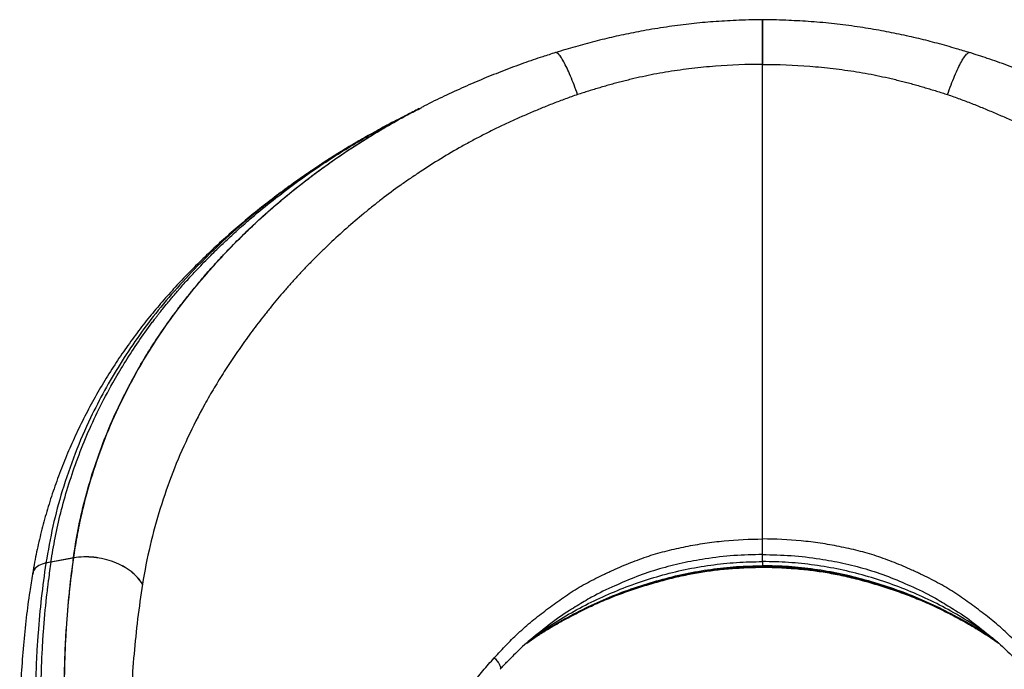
# Model space of a CAD drawing. Header units: millimetres. Extents: x 77 to 196, y 92 to 180.
# Tile 9 of 21: x 125 to 143, y 122 to 134. Entities that reach past the tile are written whole.
import ezdxf

# ---------------------------------------------------------------- set-up
doc = ezdxf.new("R2010")
doc.units = ezdxf.units.MM

msp = doc.modelspace()

# ---------------------------------------------------------------- linework, layer by layer
at = {"color": 7, "linetype": 'Continuous', "lineweight": 25}
for p, q in [((138.338, 132.825), (138.337, 132.825)), ((138.338, 124.011), (138.338, 132.825)), ((138.338, 132.825), (138.339, 132.825)), ((125.126, 123.583), (125.033, 123.565)), ((125.125, 123.581), (125.033, 123.563)), ((125.126, 123.583), (125.125, 123.581)), ((125.542, 123.659), (125.126, 123.583)), ((125.541, 123.657), (125.55, 123.659)), ((125.542, 123.659), (125.55, 123.66)), ((138.338, 123.591), (138.338, 123.722)), ((138.338, 123.591), (138.338, 123.513)), ((138.338, 123.513), (138.338, 123.496)), ((133.96, 122.079), (134.154, 122.212)), ((142.715, 122.079), (142.509, 122.22))]:
    msp.add_line(p, q, dxfattribs=at)
at = {"color": 8, "linetype": 'Continuous', "lineweight": 25}
msp.add_line((138.338, 123.496), (138.338, 123.497), dxfattribs=at)
at = {"color": 7, "linetype": 'Continuous', "lineweight": 25, "flags": 128}
for points in [[(125.541, 123.657), (125.333, 123.619), (125.125, 123.581)], [(125.033, 123.565), (125.033, 123.565), (125.033, 123.564), (125.033, 123.564), (125.033, 123.563), (125.033, 123.563)]]:
    msp.add_lwpolyline(points, dxfattribs=at)
at = {"color": 7, "linetype": 'Continuous', "lineweight": 25}
for points, knots in [([(138.337, 133.655), (138.309, 133.654), (138.127, 133.653), (137.805, 133.641), (137.377, 133.616), (136.963, 133.576), (136.548, 133.521), (136.142, 133.454), (135.76, 133.378), (135.398, 133.296), (135.042, 133.203), (134.738, 133.117), (134.557, 133.062), (134.493, 133.042)], [0, 0, 0, 0, 0.020949, 0.139436, 0.246716, 0.349692, 0.457546, 0.567916, 0.664705, 0.756171, 0.853102, 0.947482, 1, 1, 1, 1]), ([(142.183, 133.042), (142.102, 133.066), (141.902, 133.127), (141.588, 133.216), (141.233, 133.307), (140.872, 133.387), (140.491, 133.461), (140.09, 133.527), (139.67, 133.581), (139.245, 133.62), (138.812, 133.643), (138.512, 133.654), (138.35, 133.655), (138.339, 133.655)], [0, 0, 0, 0, 0.065828, 0.161999, 0.252043, 0.347702, 0.445487, 0.549452, 0.658986, 0.769928, 0.876376, 0.991392, 1, 1, 1, 1]), ([(134.492, 133.043), (134.413, 133.018), (134.214, 132.955), (133.892, 132.844), (133.526, 132.708), (133.158, 132.56), (132.791, 132.403), (132.424, 132.234), (132.162, 132.107), (132.025, 132.035), (132.008, 132.026)], [0, 0, 0, 0, 0.090264, 0.227985, 0.374579, 0.520648, 0.669867, 0.822028, 0.976898, 1, 1, 1, 1]), ([(144.663, 132.028), (144.577, 132.072), (144.369, 132.178), (144.029, 132.338), (143.649, 132.506), (143.269, 132.661), (142.89, 132.806), (142.529, 132.932), (142.293, 133.009), (142.184, 133.044)], [0, 0, 0, 0, 0.110131, 0.2690122, 0.4252107, 0.5784015, 0.7283613, 0.8749757, 1, 1, 1, 1]), ([(138.337, 132.825), (138.044, 132.825), (137.752, 132.814), (137.316, 132.779), (137.171, 132.765), (136.881, 132.731), (136.737, 132.711), (136.52, 132.677), (136.448, 132.665), (136.304, 132.638), (136.233, 132.624), (136.09, 132.593), (136.019, 132.577), (135.913, 132.552), (135.878, 132.544), (135.807, 132.526), (135.772, 132.518), (135.701, 132.5), (135.666, 132.491), (135.596, 132.472), (135.561, 132.462), (135.491, 132.442), (135.456, 132.433), (135.386, 132.413), (135.351, 132.402), (135.282, 132.382), (135.247, 132.371), (135.178, 132.351), (135.143, 132.341), (135.074, 132.319), (135.04, 132.308), (134.971, 132.286), (134.937, 132.275), (134.903, 132.264)], [0, 0, 0, 0, 0.25, 0.25, 0.375, 0.375, 0.5, 0.5, 0.5625, 0.5625, 0.625, 0.625, 0.6875, 0.6875, 0.71875, 0.71875, 0.75, 0.75, 0.78125, 0.78125, 0.8125, 0.8125, 0.84375, 0.84375, 0.875, 0.875, 0.90625, 0.90625, 0.9375, 0.9375, 0.96875, 0.96875, 1, 1, 1, 1]), ([(138.339, 132.825), (138.631, 132.825), (138.923, 132.814), (139.359, 132.779), (139.505, 132.765), (139.794, 132.731), (139.939, 132.711), (140.156, 132.677), (140.228, 132.665), (140.371, 132.638), (140.443, 132.624), (140.585, 132.593), (140.656, 132.577), (140.763, 132.552), (140.798, 132.544), (140.869, 132.526), (140.904, 132.518), (140.975, 132.5), (141.01, 132.491), (141.08, 132.472), (141.115, 132.462), (141.185, 132.442), (141.22, 132.433), (141.29, 132.413), (141.324, 132.402), (141.394, 132.382), (141.428, 132.371), (141.498, 132.351), (141.532, 132.341), (141.601, 132.319), (141.636, 132.308), (141.705, 132.286), (141.739, 132.275), (141.773, 132.264)], [0, 0, 0, 0, 0.25, 0.25, 0.375, 0.375, 0.5, 0.5, 0.5625, 0.5625, 0.625, 0.625, 0.6875, 0.6875, 0.71875, 0.71875, 0.75, 0.75, 0.78125, 0.78125, 0.8125, 0.8125, 0.84375, 0.84375, 0.875, 0.875, 0.90625, 0.90625, 0.9375, 0.9375, 0.96875, 0.96875, 1, 1, 1, 1]), ([(134.903, 132.264), (134.827, 132.238), (134.751, 132.211), (134.639, 132.17), (134.602, 132.157), (134.528, 132.128), (134.491, 132.114), (134.417, 132.084), (134.38, 132.07), (134.307, 132.04), (134.27, 132.025), (134.197, 131.995), (134.161, 131.98), (134.089, 131.95), (134.052, 131.934), (133.98, 131.904), (133.944, 131.888), (133.872, 131.857), (133.836, 131.842), (133.728, 131.795), (133.657, 131.762), (133.515, 131.696), (133.445, 131.662), (133.305, 131.593), (133.235, 131.557), (133.096, 131.486), (133.027, 131.45), (132.891, 131.377), (132.823, 131.34), (132.623, 131.227), (132.492, 131.15), (132.234, 130.993), (132.108, 130.913), (131.922, 130.791), (131.861, 130.75), (131.74, 130.667), (131.68, 130.625), (131.501, 130.498), (131.385, 130.411), (131.214, 130.279), (131.157, 130.235), (131.045, 130.146), (130.99, 130.101), (130.825, 129.965), (130.718, 129.873), (130.507, 129.687), (130.404, 129.593), (130.253, 129.449), (130.203, 129.402), (130.105, 129.305), (130.056, 129.257), (129.96, 129.16), (129.912, 129.112), (129.819, 129.014), (129.773, 128.965), (129.705, 128.891), (129.682, 128.866), (129.637, 128.817), (129.615, 128.792), (129.548, 128.718), (129.505, 128.668), (129.375, 128.519), (129.291, 128.419), (129.189, 128.294), (129.169, 128.269), (129.129, 128.219), (129.109, 128.193), (129.05, 128.118), (129.011, 128.068), (128.934, 127.968), (128.896, 127.918), (128.822, 127.818), (128.785, 127.768), (128.714, 127.668), (128.678, 127.617), (128.609, 127.517), (128.575, 127.467), (128.475, 127.317), (128.409, 127.218), (128.313, 127.069), (128.282, 127.02), (128.219, 126.92), (128.189, 126.869), (128.098, 126.718), (128.04, 126.616), (127.87, 126.309), (127.764, 126.102), (127.565, 125.68), (127.473, 125.465), (127.304, 125.029), (127.226, 124.807), (127.085, 124.353), (127.022, 124.123), (126.912, 123.654), (126.865, 123.415), (126.826, 123.169)], [0, 0, 0, 0, 0.015625, 0.015625, 0.023438, 0.023438, 0.03125, 0.03125, 0.039063, 0.039063, 0.046875, 0.046875, 0.054688, 0.054688, 0.0625, 0.0625, 0.070313, 0.070313, 0.078125, 0.078125, 0.09375, 0.09375, 0.109375, 0.109375, 0.125, 0.125, 0.140625, 0.140625, 0.15625, 0.15625, 0.1875, 0.1875, 0.21875, 0.21875, 0.234375, 0.234375, 0.25, 0.25, 0.28125, 0.28125, 0.296875, 0.296875, 0.3125, 0.3125, 0.34375, 0.34375, 0.375, 0.375, 0.390625, 0.390625, 0.40625, 0.40625, 0.421875, 0.421875, 0.4375, 0.4375, 0.445313, 0.445313, 0.453125, 0.453125, 0.46875, 0.46875, 0.5, 0.5, 0.507813, 0.507813, 0.515625, 0.515625, 0.53125, 0.53125, 0.546875, 0.546875, 0.5625, 0.5625, 0.578125, 0.578125, 0.59375, 0.59375, 0.625, 0.625, 0.640625, 0.640625, 0.65625, 0.65625, 0.6875, 0.6875, 0.75, 0.75, 0.8125, 0.8125, 0.875, 0.875, 0.9375, 0.9375, 1, 1, 1, 1]), ([(141.773, 132.264), (141.849, 132.238), (141.924, 132.211), (142.036, 132.17), (142.074, 132.157), (142.148, 132.128), (142.185, 132.114), (142.259, 132.084), (142.295, 132.07), (142.369, 132.04), (142.405, 132.025), (142.478, 131.995), (142.514, 131.98), (142.587, 131.95), (142.623, 131.934), (142.696, 131.904), (142.732, 131.888), (142.804, 131.857), (142.84, 131.842), (142.948, 131.795), (143.019, 131.762), (143.161, 131.696), (143.231, 131.662), (143.371, 131.593), (143.441, 131.557), (143.579, 131.486), (143.648, 131.45), (143.785, 131.377), (143.852, 131.34), (144.053, 131.227), (144.184, 131.15), (144.441, 130.993), (144.568, 130.913), (144.753, 130.791), (144.815, 130.75), (144.936, 130.667), (144.996, 130.625), (145.175, 130.498), (145.291, 130.411), (145.462, 130.279), (145.519, 130.235), (145.63, 130.146), (145.686, 130.101), (145.85, 129.965), (145.958, 129.873), (146.168, 129.687), (146.271, 129.593), (146.423, 129.449), (146.473, 129.402), (146.571, 129.305), (146.62, 129.257), (146.716, 129.16), (146.763, 129.112), (146.857, 129.014), (146.903, 128.965), (146.971, 128.891), (146.994, 128.866), (147.039, 128.817), (147.061, 128.792), (147.127, 128.718), (147.171, 128.668), (147.3, 128.519), (147.384, 128.419), (147.486, 128.294), (147.507, 128.269), (147.547, 128.219), (147.567, 128.193), (147.626, 128.118), (147.665, 128.068), (147.742, 127.968), (147.779, 127.918), (147.854, 127.818), (147.89, 127.768), (147.962, 127.668), (147.997, 127.617), (148.066, 127.517), (148.1, 127.467), (148.201, 127.317), (148.266, 127.218), (148.362, 127.069), (148.394, 127.02), (148.456, 126.92), (148.487, 126.869), (148.577, 126.718), (148.636, 126.616), (148.806, 126.309), (148.912, 126.102), (149.11, 125.68), (149.202, 125.465), (149.372, 125.029), (149.45, 124.807), (149.591, 124.353), (149.653, 124.123), (149.763, 123.654), (149.811, 123.415), (149.849, 123.169)], [0, 0, 0, 0, 0.015625, 0.015625, 0.023438, 0.023438, 0.03125, 0.03125, 0.039063, 0.039063, 0.046875, 0.046875, 0.054688, 0.054688, 0.0625, 0.0625, 0.070313, 0.070313, 0.078125, 0.078125, 0.09375, 0.09375, 0.109375, 0.109375, 0.125, 0.125, 0.140625, 0.140625, 0.15625, 0.15625, 0.1875, 0.1875, 0.21875, 0.21875, 0.234375, 0.234375, 0.25, 0.25, 0.28125, 0.28125, 0.296875, 0.296875, 0.3125, 0.3125, 0.34375, 0.34375, 0.375, 0.375, 0.390625, 0.390625, 0.40625, 0.40625, 0.421875, 0.421875, 0.4375, 0.4375, 0.445312, 0.445312, 0.453125, 0.453125, 0.46875, 0.46875, 0.5, 0.5, 0.507812, 0.507812, 0.515625, 0.515625, 0.53125, 0.53125, 0.546875, 0.546875, 0.5625, 0.5625, 0.578125, 0.578125, 0.59375, 0.59375, 0.625, 0.625, 0.640625, 0.640625, 0.65625, 0.65625, 0.6875, 0.6875, 0.75, 0.75, 0.8125, 0.8125, 0.875, 0.875, 0.9375, 0.9375, 1, 1, 1, 1]), ([(131.962, 132.003), (131.922, 131.983), (131.844, 131.942), (131.765, 131.902), (131.725, 131.882)], [0, 0, 0, 0, 0.49987, 1, 1, 1, 1]), ([(131.674, 131.853), (131.529, 131.78), (131.33, 131.681), (131.144, 131.573), (131.094, 131.544)], [0, 0, 0, 0, 0.7322601, 1, 1, 1, 1]), ([(131.725, 131.882), (131.717, 131.878), (131.699, 131.869), (131.681, 131.86), (131.671, 131.854)], [0, 0, 0, 0, 0.437573, 1, 1, 1, 1]), ([(131.087, 131.542), (130.993, 131.49), (130.865, 131.419), (130.742, 131.344), (130.709, 131.323)], [0, 0, 0, 0, 0.727557, 1, 1, 1, 1]), ([(130.618, 131.268), (130.566, 131.237), (130.399, 131.137), (130.124, 130.959), (129.792, 130.735), (129.467, 130.502), (129.151, 130.263), (128.843, 130.017), (128.544, 129.765), (128.256, 129.509), (127.978, 129.247), (127.714, 128.985), (127.462, 128.72), (127.219, 128.45), (126.981, 128.169), (126.749, 127.874), (126.523, 127.565), (126.306, 127.244), (126.096, 126.908), (125.896, 126.559), (125.708, 126.2), (125.534, 125.834), (125.375, 125.463), (125.231, 125.088), (125.104, 124.711), (124.994, 124.335), (124.9, 123.96), (124.831, 123.636), (124.796, 123.437), (124.784, 123.365)], [0, 0, 0, 0, 0.014819, 0.048626, 0.082791, 0.1173, 0.152133, 0.187264, 0.222661, 0.25829, 0.294107, 0.330067, 0.365236, 0.401322, 0.438718, 0.477374, 0.517153, 0.557753, 0.599299, 0.642447, 0.685605, 0.72874, 0.771829, 0.814817, 0.856964, 0.89814, 0.9383, 0.977368, 1, 1, 1, 1]), ([(133.358, 121.803), (133.433, 121.888), (133.51, 121.971), (133.669, 122.133), (133.75, 122.213), (133.876, 122.329), (133.919, 122.367), (134.005, 122.442), (134.049, 122.479), (134.138, 122.551), (134.183, 122.586), (134.273, 122.656), (134.318, 122.69), (134.455, 122.793), (134.548, 122.861), (134.69, 122.959), (134.738, 122.992), (134.835, 123.054), (134.884, 123.084), (134.985, 123.143), (135.035, 123.172), (135.139, 123.227), (135.191, 123.254), (135.296, 123.307), (135.35, 123.332), (135.429, 123.37), (135.456, 123.383), (135.51, 123.409), (135.537, 123.421), (135.618, 123.458), (135.672, 123.483), (135.78, 123.529), (135.835, 123.551), (136.001, 123.616), (136.112, 123.657), (136.28, 123.712), (136.337, 123.73), (136.451, 123.762), (136.508, 123.777), (136.681, 123.82), (136.796, 123.847), (137.03, 123.893), (137.148, 123.914), (137.384, 123.949), (137.503, 123.964), (137.86, 124), (138.098, 124.011), (138.338, 124.011)], [0, 0, 0, 0, 0.0625, 0.0625, 0.125, 0.125, 0.15625, 0.15625, 0.1875, 0.1875, 0.21875, 0.21875, 0.25, 0.25, 0.3125, 0.3125, 0.34375, 0.34375, 0.375, 0.375, 0.40625, 0.40625, 0.4375, 0.4375, 0.46875, 0.46875, 0.484375, 0.484375, 0.5, 0.5, 0.53125, 0.53125, 0.5625, 0.5625, 0.625, 0.625, 0.65625, 0.65625, 0.6875, 0.6875, 0.75, 0.75, 0.8125, 0.8125, 0.875, 0.875, 1, 1, 1, 1]), ([(143.317, 121.803), (143.242, 121.888), (143.165, 121.971), (143.007, 122.133), (142.926, 122.213), (142.8, 122.329), (142.757, 122.367), (142.671, 122.442), (142.627, 122.479), (142.538, 122.551), (142.493, 122.586), (142.403, 122.656), (142.357, 122.69), (142.22, 122.793), (142.127, 122.861), (141.986, 122.959), (141.938, 122.992), (141.841, 123.054), (141.791, 123.084), (141.691, 123.143), (141.64, 123.172), (141.537, 123.227), (141.485, 123.254), (141.379, 123.307), (141.326, 123.332), (141.246, 123.37), (141.22, 123.383), (141.166, 123.409), (141.139, 123.421), (141.058, 123.458), (141.004, 123.483), (140.895, 123.529), (140.84, 123.551), (140.675, 123.616), (140.564, 123.657), (140.395, 123.712), (140.339, 123.73), (140.225, 123.762), (140.168, 123.777), (139.995, 123.82), (139.879, 123.847), (139.646, 123.893), (139.528, 123.914), (139.291, 123.949), (139.173, 123.964), (138.816, 124), (138.577, 124.011), (138.338, 124.011)], [0, 0, 0, 0, 0.0625, 0.0625, 0.125, 0.125, 0.15625, 0.15625, 0.1875, 0.1875, 0.21875, 0.21875, 0.25, 0.25, 0.3125, 0.3125, 0.34375, 0.34375, 0.375, 0.375, 0.40625, 0.40625, 0.4375, 0.4375, 0.46875, 0.46875, 0.484375, 0.484375, 0.5, 0.5, 0.53125, 0.53125, 0.5625, 0.5625, 0.625, 0.625, 0.65625, 0.65625, 0.6875, 0.6875, 0.75, 0.75, 0.8125, 0.8125, 0.875, 0.875, 1, 1, 1, 1]), ([(138.338, 123.722), (138.338, 123.727), (138.338, 123.74), (138.338, 123.775), (138.338, 123.798), (138.338, 123.851), (138.338, 123.882), (138.338, 123.946), (138.338, 123.979), (138.338, 124.011)], [0, 0, 0, 0, 0.25, 0.25, 0.5, 0.5, 0.75, 0.75, 1, 1, 1, 1]), ([(125.125, 123.581), (125.109, 123.474), (125.094, 123.365), (125.076, 123.227), (125.072, 123.199), (125.067, 123.157), (125.065, 123.143), (125.063, 123.123), (125.062, 123.116), (125.06, 123.102), (125.059, 123.094), (125.052, 123.036), (125.046, 122.984), (125.017, 122.721), (124.997, 122.504), (124.977, 122.226), (124.973, 122.17), (124.969, 122.1), (124.968, 122.085), (124.967, 122.064), (124.966, 122.057), (124.965, 122.043), (124.965, 122.036), (124.963, 122.002), (124.962, 121.975), (124.954, 121.84), (124.949, 121.731), (124.944, 121.565), (124.942, 121.509), (124.939, 121.397), (124.938, 121.341), (124.935, 121.175), (124.934, 121.066), (124.934, 120.958)], [0, 0, 0, 0, 0.125, 0.125, 0.15625, 0.15625, 0.171875, 0.171875, 0.179688, 0.179688, 0.1875, 0.1875, 0.25, 0.25, 0.5, 0.5, 0.5625, 0.5625, 0.578125, 0.578125, 0.585938, 0.585938, 0.59375, 0.59375, 0.625, 0.625, 0.75, 0.75, 0.8125, 0.8125, 0.875, 0.875, 1, 1, 1, 1]), ([(125.541, 123.657), (125.526, 123.549), (125.512, 123.44), (125.495, 123.302), (125.491, 123.275), (125.487, 123.233), (125.485, 123.219), (125.482, 123.191), (125.48, 123.177), (125.473, 123.112), (125.467, 123.059), (125.44, 122.796), (125.422, 122.58), (125.403, 122.302), (125.4, 122.246), (125.396, 122.175), (125.395, 122.161), (125.394, 122.133), (125.393, 122.118), (125.391, 122.078), (125.39, 122.051), (125.383, 121.916), (125.379, 121.806), (125.373, 121.585), (125.37, 121.472), (125.368, 121.25), (125.368, 121.141), (125.368, 121.034)], [0, 0, 0, 0, 0.125, 0.125, 0.15625, 0.15625, 0.171875, 0.171875, 0.1875, 0.1875, 0.25, 0.25, 0.5, 0.5, 0.5625, 0.5625, 0.578125, 0.578125, 0.59375, 0.59375, 0.625, 0.625, 0.75, 0.75, 0.875, 0.875, 1, 1, 1, 1]), ([(125.378, 121.035), (125.377, 121.257), (125.379, 121.477), (125.389, 121.807), (125.393, 121.917), (125.4, 122.082), (125.403, 122.137), (125.409, 122.246), (125.413, 122.301), (125.431, 122.574), (125.449, 122.792), (125.493, 123.227), (125.519, 123.443), (125.55, 123.659)], [0, 0, 0, 0, 0.25, 0.25, 0.375, 0.375, 0.4375, 0.4375, 0.5, 0.5, 0.75, 0.75, 1, 1, 1, 1]), ([(126.826, 123.171), (126.802, 123.213), (126.771, 123.254), (126.7, 123.333), (126.659, 123.371), (126.568, 123.441), (126.519, 123.474), (126.413, 123.533), (126.356, 123.559), (126.239, 123.604), (126.177, 123.623), (126.052, 123.653), (125.989, 123.664), (125.861, 123.677), (125.797, 123.68), (125.671, 123.676), (125.61, 123.67), (125.55, 123.66)], [0, 0, 0, 0, 0.125, 0.125, 0.25, 0.25, 0.375, 0.375, 0.5, 0.5, 0.625, 0.625, 0.75, 0.75, 0.875, 0.875, 1, 1, 1, 1]), ([(126.826, 123.169), (126.801, 123.211), (126.771, 123.253), (126.699, 123.332), (126.659, 123.37), (126.568, 123.44), (126.519, 123.472), (126.413, 123.531), (126.356, 123.557), (126.238, 123.603), (126.177, 123.621), (126.052, 123.651), (125.988, 123.662), (125.861, 123.676), (125.797, 123.678), (125.671, 123.675), (125.609, 123.669), (125.55, 123.659)], [0, 0, 0, 0, 0.125, 0.125, 0.25, 0.25, 0.375, 0.375, 0.5, 0.5, 0.625, 0.625, 0.75, 0.75, 0.875, 0.875, 1, 1, 1, 1]), ([(125.033, 123.563), (125, 123.348), (124.972, 123.132), (124.923, 122.697), (124.903, 122.48), (124.878, 122.151), (124.871, 122.042), (124.859, 121.823), (124.854, 121.713), (124.842, 121.382), (124.838, 121.162), (124.838, 120.94)], [0, 0, 0, 0, 0.25, 0.25, 0.5, 0.5, 0.625, 0.625, 0.75, 0.75, 1, 1, 1, 1]), ([(134.151, 122.208), (134.17, 122.221), (134.277, 122.292), (134.48, 122.413), (134.76, 122.569), (135.048, 122.715), (135.339, 122.849), (135.633, 122.968), (135.929, 123.074), (136.229, 123.169), (136.541, 123.257), (136.853, 123.333), (137.156, 123.392), (137.447, 123.434), (137.75, 123.463), (138.049, 123.481), (138.249, 123.485), (138.338, 123.487)], [0, 0, 0, 0, 0.016012, 0.089653, 0.163374, 0.237242, 0.310061, 0.381127, 0.451898, 0.522017, 0.592346, 0.669699, 0.736487, 0.799444, 0.866418, 0.940074, 1, 1, 1, 1]), ([(138.338, 123.487), (138.382, 123.486), (138.546, 123.484), (138.814, 123.471), (139.132, 123.445), (139.432, 123.406), (139.727, 123.353), (140.036, 123.283), (140.342, 123.2), (140.651, 123.105), (140.948, 123.003), (141.242, 122.889), (141.527, 122.764), (141.811, 122.624), (142.091, 122.473), (142.327, 122.336), (142.463, 122.248), (142.512, 122.216)], [0, 0, 0, 0, 0.030037, 0.1097, 0.180239, 0.244396, 0.312763, 0.381831, 0.457229, 0.526131, 0.599486, 0.669261, 0.739921, 0.811447, 0.885914, 0.959284, 1, 1, 1, 1]), ([(124.784, 123.359), (124.766, 123.25), (124.722, 122.982), (124.665, 122.541), (124.612, 122.033), (124.574, 121.507), (124.551, 121.056), (124.547, 120.78), (124.546, 120.684)], [0, 0, 0, 0, 0.123611, 0.305523, 0.497293, 0.693034, 0.892803, 1, 1, 1, 1]), ([(126.826, 123.169), (126.759, 122.741), (126.706, 122.31), (126.631, 121.443), (126.608, 121.006), (126.599, 120.568)], [0, 0, 0, 0, 0.5, 0.5, 1, 1, 1, 1]), ([(134.896, 122.77), (134.849, 122.742), (134.661, 122.632), (134.358, 122.408), (134.011, 122.131), (133.773, 121.913), (133.662, 121.796), (133.635, 121.768)], [0, 0, 0, 0, 0.099961, 0.397287, 0.694571, 0.926824, 1, 1, 1, 1]), ([(141.78, 122.77), (141.827, 122.742), (142.015, 122.632), (142.318, 122.408), (142.665, 122.131), (142.902, 121.913), (143.014, 121.795), (143.041, 121.767)], [0, 0, 0, 0, 0.099957, 0.397077, 0.694155, 0.926247, 1, 1, 1, 1]), ([(132.091, 119.6), (132.158, 119.804), (132.235, 120.005), (132.407, 120.395), (132.502, 120.586), (132.712, 120.957), (132.826, 121.136), (133.013, 121.395), (133.078, 121.479), (133.214, 121.645), (133.285, 121.725), (133.358, 121.803)], [0, 0, 0, 0, 0.25, 0.25, 0.5, 0.5, 0.75, 0.75, 0.875, 0.875, 1, 1, 1, 1]), ([(133.358, 121.803), (133.359, 121.802), (133.372, 121.79), (133.402, 121.756), (133.443, 121.703), (133.47, 121.649), (133.479, 121.609), (133.468, 121.596), (133.464, 121.591)], [0, 0, 0, 0, 0.0111227, 0.1466309, 0.3765949, 0.6065321, 0.8364568, 1, 1, 1, 1]), ([(133.464, 121.591), (133.476, 121.605), (133.532, 121.667), (133.592, 121.726), (133.639, 121.772)], [0, 0, 0, 0, 0.222707, 1, 1, 1, 1])]:
    msp.add_open_spline(points, degree=3, knots=knots, dxfattribs=at)
at = {"color": 8, "linetype": 'Continuous', "lineweight": 25}
for points, knots in [([(138.337, 132.825), (138.337, 132.889), (138.337, 133.017), (138.337, 133.192), (138.337, 133.348), (138.337, 133.476), (138.337, 133.573), (138.337, 133.632), (138.337, 133.656), (138.337, 133.65), (138.337, 133.65)], [0, 0, 0, 0, 0.140606, 0.281212, 0.421818, 0.562424, 0.70303, 0.843636, 0.984242, 1, 1, 1, 1]), ([(138.338, 133.651), (138.338, 133.649), (138.338, 133.644), (138.338, 133.601), (138.338, 133.533), (138.338, 133.44), (138.338, 133.324), (138.338, 133.189), (138.338, 133.024), (138.338, 132.897), (138.338, 132.825)], [0, 0, 0, 0, 0.116203, 0.237089, 0.357976, 0.478862, 0.599748, 0.720634, 0.84152, 1, 1, 1, 1]), ([(138.339, 132.825), (138.339, 132.889), (138.339, 133.017), (138.339, 133.192), (138.339, 133.348), (138.339, 133.476), (138.339, 133.573), (138.339, 133.632), (138.339, 133.656), (138.339, 133.65), (138.339, 133.65)], [0, 0, 0, 0, 0.140602, 0.281205, 0.421807, 0.562409, 0.703012, 0.843614, 0.984216, 1, 1, 1, 1]), ([(134.903, 132.264), (134.881, 132.324), (134.839, 132.446), (134.773, 132.612), (134.707, 132.759), (134.645, 132.88), (134.589, 132.972), (134.54, 133.028), (134.508, 133.05), (134.496, 133.042), (134.493, 133.04)], [0, 0, 0, 0, 0.1359801, 0.2719602, 0.4079402, 0.5439203, 0.6799004, 0.8158805, 0.9518606, 1, 1, 1, 1]), ([(141.773, 132.264), (141.794, 132.324), (141.837, 132.446), (141.903, 132.612), (141.968, 132.759), (142.03, 132.88), (142.087, 132.972), (142.135, 133.028), (142.168, 133.05), (142.18, 133.042), (142.183, 133.039)], [0, 0, 0, 0, 0.135898, 0.271796, 0.407694, 0.543592, 0.67949, 0.815388, 0.951286, 1, 1, 1, 1]), ([(125.542, 123.659), (125.57, 123.835), (125.628, 124.201), (125.753, 124.742), (125.913, 125.298), (126.114, 125.859), (126.356, 126.425), (126.605, 126.921), (126.849, 127.348), (127.074, 127.705), (127.243, 127.953), (127.344, 128.093), (127.37, 128.13), (127.398, 128.167), (127.426, 128.206), (127.457, 128.247), (127.495, 128.298), (127.551, 128.371), (127.619, 128.46), (127.689, 128.548), (127.747, 128.62), (127.795, 128.678), (127.878, 128.78), (127.996, 128.919), (128.179, 129.126), (128.379, 129.342), (128.6, 129.568), (128.81, 129.772), (129.012, 129.961), (129.27, 130.192), (129.588, 130.459), (129.967, 130.755), (130.336, 131.022), (130.695, 131.265), (131.059, 131.497), (131.445, 131.724), (131.748, 131.894), (131.928, 131.984), (131.966, 132.003)], [0, 0, 0, 0, 0.051177, 0.105958, 0.163812, 0.224016, 0.286093, 0.350183, 0.391637, 0.433904, 0.476218, 0.480578, 0.484917, 0.489388, 0.494134, 0.499155, 0.50451, 0.512703, 0.526122, 0.537161, 0.54529, 0.552482, 0.558734, 0.582647, 0.603664, 0.635279, 0.663054, 0.688293, 0.712479, 0.735023, 0.776949, 0.817386, 0.853671, 0.887268, 0.920631, 0.954814, 0.990489, 1, 1, 1, 1]), ([(125.55, 123.66), (125.55, 123.66), (125.568, 123.787), (125.608, 124.038), (125.707, 124.527), (125.86, 125.117), (126.093, 125.799), (126.373, 126.456), (126.675, 127.044), (126.986, 127.567), (127.298, 128.031), (127.639, 128.486), (127.974, 128.891), (128.293, 129.247), (128.59, 129.555), (128.904, 129.861), (129.265, 130.187), (129.677, 130.53), (130.145, 130.887), (130.644, 131.235), (131.177, 131.57), (131.634, 131.835), (131.92, 131.979), (132.009, 132.023)], [0, 0, 0, 0, 0, 0.03624, 0.072482, 0.145237, 0.217116, 0.289044, 0.360928, 0.416126, 0.471372, 0.526604, 0.581784, 0.619952, 0.658121, 0.696525, 0.734929, 0.782933, 0.830969, 0.878967, 0.928373, 0.977822, 1, 1, 1, 1]), ([(125.126, 123.583), (125.151, 123.734), (125.202, 124.045), (125.307, 124.507), (125.439, 124.98), (125.6, 125.459), (125.791, 125.943), (126.014, 126.428), (126.248, 126.87), (126.485, 127.271), (126.716, 127.629), (126.891, 127.876), (126.995, 128.017), (127.022, 128.053), (127.05, 128.091), (127.08, 128.13), (127.112, 128.171), (127.152, 128.222), (127.21, 128.296), (127.282, 128.384), (127.356, 128.473), (127.417, 128.545), (127.467, 128.603), (127.555, 128.705), (127.679, 128.843), (127.871, 129.05), (128.081, 129.267), (128.313, 129.492), (128.532, 129.697), (128.744, 129.885), (129.014, 130.116), (129.346, 130.383), (129.741, 130.679), (130.125, 130.946), (130.499, 131.189), (130.878, 131.42), (131.278, 131.647), (131.562, 131.802), (131.717, 131.877), (131.726, 131.882)], [0, 0, 0, 0, 0.043566, 0.089862, 0.138539, 0.189251, 0.241497, 0.295094, 0.350254, 0.391786, 0.434139, 0.476543, 0.480906, 0.48526, 0.489755, 0.494541, 0.499612, 0.505029, 0.513352, 0.526993, 0.538199, 0.546448, 0.553742, 0.560083, 0.584351, 0.60568, 0.637763, 0.665925, 0.691513, 0.716077, 0.738895, 0.781397, 0.822396, 0.8592, 0.8933, 0.927125, 0.961743, 0.997894, 1, 1, 1, 1]), ([(131.094, 131.544), (130.95, 131.463), (130.611, 131.272), (130.11, 130.952), (129.635, 130.623), (129.231, 130.318), (128.821, 129.989), (128.372, 129.597), (127.898, 129.138), (127.462, 128.672), (127.071, 128.209), (126.721, 127.739), (126.405, 127.26), (126.117, 126.77), (125.834, 126.218), (125.567, 125.6), (125.336, 124.929), (125.154, 124.256), (125.074, 123.796), (125.033, 123.565)], [0, 0, 0, 0, 0.039436, 0.09276, 0.146041, 0.184406, 0.222829, 0.283766, 0.344704, 0.406477, 0.468254, 0.527523, 0.586794, 0.646443, 0.706093, 0.782757, 0.859622, 0.929704, 1, 1, 1, 1]), ([(134.059, 122.162), (134.135, 122.219), (134.336, 122.369), (134.684, 122.585), (135.099, 122.814), (135.53, 123.013), (135.974, 123.186), (136.431, 123.332), (136.898, 123.448), (137.374, 123.53), (137.855, 123.582), (138.177, 123.588), (138.338, 123.591)], [0, 0, 0, 0, 0.064251, 0.168436, 0.272717, 0.376215, 0.479574, 0.582957, 0.68701, 0.79137, 0.895641, 1, 1, 1, 1]), ([(138.338, 123.722), (138.16, 123.718), (137.804, 123.71), (137.305, 123.65), (136.844, 123.566), (136.417, 123.459), (135.999, 123.316), (135.579, 123.137), (135.207, 122.962), (134.984, 122.824), (134.896, 122.77)], [0, 0, 0, 0, 0.146581, 0.294047, 0.414048, 0.534024, 0.65672, 0.779471, 0.912836, 1, 1, 1, 1]), ([(138.338, 123.722), (138.515, 123.718), (138.872, 123.71), (139.37, 123.65), (139.832, 123.566), (140.258, 123.459), (140.677, 123.316), (141.096, 123.137), (141.469, 122.962), (141.692, 122.824), (141.78, 122.77)], [0, 0, 0, 0, 0.146585, 0.294055, 0.41406, 0.53404, 0.65674, 0.779494, 0.912864, 1, 1, 1, 1]), ([(142.617, 122.162), (142.54, 122.219), (142.34, 122.369), (141.991, 122.585), (141.576, 122.814), (141.146, 123.013), (140.702, 123.186), (140.245, 123.332), (139.778, 123.448), (139.302, 123.53), (138.821, 123.582), (138.499, 123.588), (138.338, 123.591)], [0, 0, 0, 0, 0.064251, 0.168436, 0.272717, 0.376215, 0.479575, 0.582993, 0.68701, 0.791387, 0.895621, 1, 1, 1, 1]), ([(125.033, 123.563), (124.987, 123.55), (124.895, 123.524), (124.807, 123.447), (124.794, 123.385), (124.789, 123.358)], [0, 0, 0, 0, 0.363275, 0.72655, 1, 1, 1, 1]), ([(125.033, 123.565), (124.987, 123.552), (124.895, 123.526), (124.809, 123.449), (124.795, 123.389), (124.79, 123.363)], [0, 0, 0, 0, 0.367633, 0.735267, 1, 1, 1, 1]), ([(133.975, 122.093), (134.05, 122.147), (134.255, 122.295), (134.617, 122.505), (135.049, 122.734), (135.495, 122.936), (135.956, 123.107), (136.425, 123.251), (136.898, 123.37), (137.374, 123.452), (137.855, 123.504), (138.177, 123.51), (138.338, 123.513)], [0, 0, 0, 0, 0.06104, 0.167767, 0.274054, 0.378316, 0.483939, 0.589228, 0.691749, 0.794536, 0.897217, 1, 1, 1, 1]), ([(134.154, 122.212), (134.188, 122.235), (134.38, 122.368), (134.76, 122.575), (135.265, 122.826), (135.769, 123.027), (136.267, 123.189), (136.778, 123.325), (137.296, 123.425), (137.818, 123.485), (138.164, 123.492), (138.338, 123.496)], [0, 0, 0, 0, 0.028805, 0.162444, 0.296119, 0.41265, 0.529223, 0.648401, 0.767539, 0.883439, 1, 1, 1, 1]), ([(142.701, 122.093), (142.626, 122.147), (142.421, 122.295), (142.058, 122.505), (141.626, 122.734), (141.18, 122.936), (140.719, 123.107), (140.25, 123.251), (139.778, 123.37), (139.302, 123.452), (138.821, 123.504), (138.499, 123.51), (138.338, 123.513)], [0, 0, 0, 0, 0.06104, 0.167767, 0.274054, 0.378316, 0.483939, 0.589228, 0.691749, 0.794536, 0.897217, 1, 1, 1, 1]), ([(142.509, 122.22), (142.479, 122.241), (142.292, 122.371), (141.915, 122.575), (141.411, 122.826), (140.907, 123.027), (140.409, 123.189), (139.898, 123.325), (139.379, 123.425), (138.858, 123.485), (138.512, 123.492), (138.338, 123.496)], [0, 0, 0, 0, 0.025445, 0.159547, 0.293685, 0.410618, 0.527594, 0.647184, 0.766735, 0.883035, 1, 1, 1, 1])]:
    msp.add_open_spline(points, degree=3, knots=knots, dxfattribs=at)

doc.saveas('drawing.dxf')
